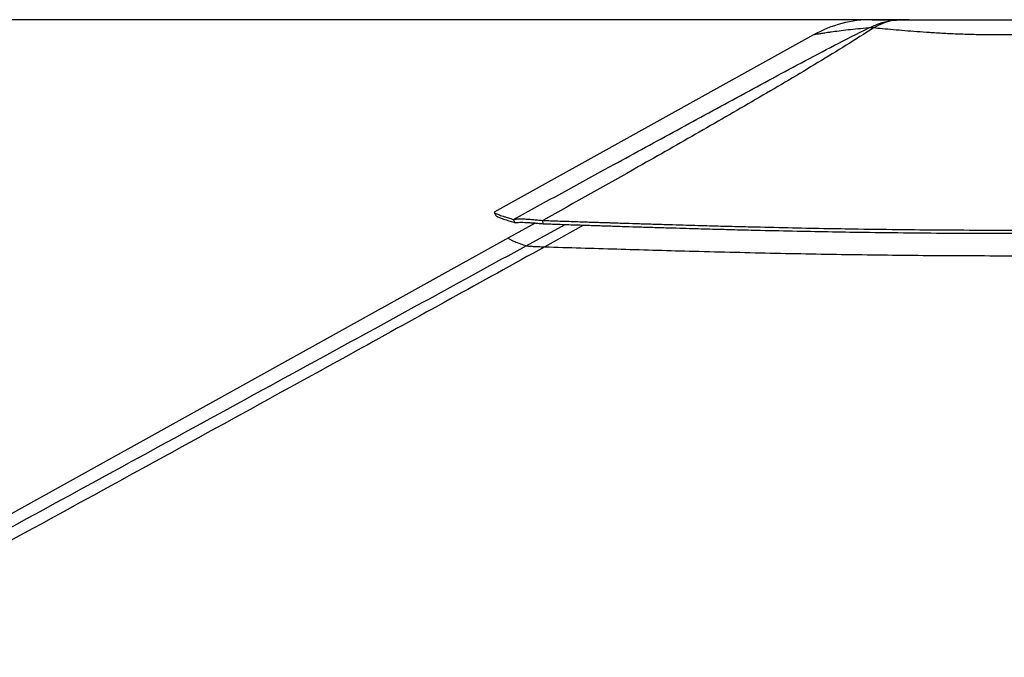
# Model space of a CAD drawing. Header units: millimetres. Extents: x 2575 to 18042, y 835 to 16320.
# Tile 16 of 64: x 5247 to 6322, y 6574 to 7271. Entities that reach past the tile are written whole.
import ezdxf

# ---------------------------------------------------------------- set-up
doc = ezdxf.new("R2010")
doc.units = ezdxf.units.MM
doc.header["$LTSCALE"] = 2
doc.layers.add('COMPONENT_GEOMETRY', color=7, linetype='Continuous')

msp = doc.modelspace()

# ---------------------------------------------------------------- linework, layer by layer
at = {"color": 7, "linetype": 'Continuous', "lineweight": 25}
for p, q in [((6113.51, 7254.44), (5764.93, 7060.82)), ((5787.66, 7049.28), (5785.93, 7052.87)), ((5809.44, 7048.94), (5780.57, 7032.9)), ((5818.28, 7048.13), (5818.03, 7051.73)), ((5780.57, 7032.9), (4957.54, 6575.74))]:
    msp.add_line(p, q, dxfattribs=at)
at = {"color": 8, "linetype": 'Continuous', "lineweight": 25}
for p, q in [((5799.77, 7024.09), (5842.21, 7047.33)), ((5862.5, 7046.66), (5819.98, 7022.94))]:
    msp.add_line(p, q, dxfattribs=at)
at = {"color": 7, "linetype": 'Continuous', "lineweight": 25, "flags": 128}
msp.add_lwpolyline([(5764.84, 7060.51), (5765.81, 7058.76), (5766.78, 7057.01)], dxfattribs=at)
at = {"color": 7, "linetype": 'Continuous', "lineweight": 25}
for centre, radius, start, end in [((6177.61, 7139.05), 132, 90.00001, 119.0503), ((6176.4, 7212.68), 49.37, 86.97686, 93.02314)]:
    msp.add_arc(centre, radius, start, end, dxfattribs=at)
for points, knots in [([(6173.79, 7261.98), (6177.66, 7263.77), (6185.43, 7267.35), (6197.72, 7270.43), (6206.1, 7270.84), (6210.32, 7271.05)], [0, 0, 0, 0, 0.33046128, 0.6637083, 1, 1, 1, 1]), ([(6177.61, 7271.05), (6177.78, 7271.05), (6178.11, 7271.05), (6180.86, 7271.05), (6185.27, 7271.05), (6191.66, 7271.05), (6199.78, 7271.05), (6206.81, 7271.05), (6210.32, 7271.05)], [0, 0, 0, 0, 0.1670485, 0.3347375, 0.5019518, 0.6678468, 0.8342671, 1, 1, 1, 1]), ([(6210.32, 7271.05), (6206.75, 7270.84), (6199.65, 7270.43), (6189.1, 7267.35), (6182.36, 7263.77), (6179, 7261.98)], [0, 0, 0, 0, 0.3362917, 0.6695387, 1, 1, 1, 1]), ([(6210.32, 7271.05), (6215.17, 7271.05), (6224.91, 7271.05), (6241.03, 7271.05), (6257.93, 7271.05), (6275.5, 7271.05), (6293.47, 7271.05), (6311.61, 7271.05), (6329.75, 7271.05), (6347.72, 7271.05), (6365.29, 7271.05), (6382.18, 7271.05), (6398.29, 7271.05), (6408.03, 7271.05), (6412.89, 7271.05)], [0, 0, 0, 0, 0.0828515, 0.1660466, 0.2489792, 0.3325712, 0.4164006, 0.5000366, 0.5836691, 0.667495, 0.7510837, 0.8339954, 0.9171693, 1, 1, 1, 1]), ([(5785.93, 7052.87), (5821.02, 7072.06), (5878.89, 7103.72), (5960.1, 7148.1), (6017.92, 7179.6), (6064.68, 7204.94), (6100.24, 7223.98), (6136.25, 7243.13), (6161.28, 7255.7), (6173.79, 7261.98)], [0, 0, 0, 0, 0.277695, 0.4581314, 0.6385805, 0.7288749, 0.8191674, 0.9095913, 1, 1, 1, 1]), ([(6179, 7261.98), (6169.16, 7255.72), (6149.49, 7243.2), (6118.31, 7224.11), (6086.58, 7205.1), (6043.5, 7179.74), (5988.86, 7148.18), (5910.11, 7103.37), (5852.93, 7071.3), (5818.03, 7051.73)], [0, 0, 0, 0, 0.0895505, 0.1791159, 0.2688698, 0.3586256, 0.5384695, 0.7183323, 1, 1, 1, 1]), ([(6444.21, 7261.97), (6440.43, 7261.62), (6432.83, 7260.92), (6420.08, 7259.76), (6406.28, 7258.58), (6393.73, 7257.61), (6381.52, 7256.76), (6369.78, 7256.05), (6355.96, 7255.37), (6341.66, 7254.85), (6326.81, 7254.52), (6311.23, 7254.4), (6295.04, 7254.53), (6278.4, 7254.94), (6261.81, 7255.61), (6249.11, 7256.31), (6237.31, 7257.06), (6226.37, 7257.84), (6213.11, 7258.91), (6200.47, 7260.01), (6189, 7261.05), (6182.18, 7261.68), (6179, 7261.98)], [0, 0, 0, 0, 0.05496537, 0.11033382, 0.16704876, 0.22426413, 0.25507065, 0.30264984, 0.35055371, 0.39949397, 0.44879731, 0.49997225, 0.55495294, 0.61045102, 0.66760549, 0.72533508, 0.74487058, 0.79609857, 0.84771263, 0.90049703, 0.95366367, 1, 1, 1, 1]), ([(5764.85, 7060.51), (5764.85, 7060.5), (5764.83, 7060.39), (5765.37, 7060), (5766.57, 7059.34), (5768.39, 7058.55), (5770.58, 7057.7), (5773.03, 7056.83), (5775.57, 7055.98), (5778.06, 7055.19), (5780.36, 7054.48), (5782.97, 7053.71), (5784.92, 7053.16), (5785.93, 7052.87)], [0, 0, 0, 0, 0.0078489, 0.13391688, 0.26298712, 0.39606206, 0.49687859, 0.60124051, 0.71026092, 0.77728315, 0.84707741, 0.92066809, 1, 1, 1, 1]), ([(5766.79, 7057), (5766.79, 7057), (5766.77, 7056.89), (5767.3, 7056.5), (5768.49, 7055.83), (5770.29, 7055.03), (5772.45, 7054.17), (5774.87, 7053.28), (5777.39, 7052.42), (5779.86, 7051.62), (5782.14, 7050.91), (5784.72, 7050.12), (5786.66, 7049.57), (5787.66, 7049.28)], [0, 0, 0, 0, 0.0060139, 0.1323031, 0.261602, 0.3949163, 0.4959168, 0.6004722, 0.7096979, 0.776848, 0.846777, 0.9205113, 1, 1, 1, 1]), ([(5785.93, 7052.87), (5787.15, 7053.07), (5789.01, 7053.36), (5793.16, 7053.45), (5797.02, 7053.39), (5801.56, 7053.18), (5806.67, 7052.82), (5812.18, 7052.34), (5816.06, 7051.94), (5818.03, 7051.73)], [0, 0, 0, 0, 0.2383638, 0.3663808, 0.4913272, 0.6205367, 0.7504462, 0.8732427, 1, 1, 1, 1]), ([(5818.03, 7051.73), (5820.18, 7051.66), (5824.89, 7051.5), (5832.6, 7051.24), (5841.55, 7050.93), (5851.06, 7050.61), (5860.23, 7050.31), (5868.48, 7050.03), (5875.46, 7049.8), (5881.53, 7049.6), (5886.8, 7049.43), (5895.72, 7049.14), (5907.89, 7048.75), (5923.94, 7048.24), (5939.74, 7047.75), (5955.66, 7047.27), (5974.65, 7046.71), (5996.54, 7046.08), (6021.26, 7045.42), (6050.81, 7044.67), (6085.17, 7043.87), (6124.23, 7043.08), (6166.2, 7042.37), (6211.24, 7041.78), (6259.51, 7041.37), (6307.03, 7041.19), (6358.3, 7041.24), (6413.6, 7041.6), (6473.23, 7042.36), (6533.36, 7043.51), (6584.46, 7044.8), (6626.61, 7046.06), (6659.77, 7047.15), (6693.74, 7048.38), (6728.72, 7049.76), (6765.14, 7051.3), (6789.83, 7052.44), (6802.53, 7053.02)], [0, 0, 0, 0, 0.0066311, 0.0145572, 0.0237908, 0.0342333, 0.0438975, 0.0520343, 0.0596436, 0.0653695, 0.0706973, 0.0758489, 0.0927927, 0.108069, 0.1250911, 0.1412089, 0.1567762, 0.1831699, 0.208079, 0.2321399, 0.2731666, 0.3125487, 0.3506768, 0.4003262, 0.4488408, 0.4965961, 0.5438675, 0.6037328, 0.6637148, 0.7243033, 0.7860831, 0.8191459, 0.8529282, 0.8875307, 0.9233335, 0.960579, 1, 1, 1, 1]), ([(5787.66, 7049.28), (5788.77, 7049.43), (5790.48, 7049.68), (5794.39, 7049.73), (5798.06, 7049.66), (5802.41, 7049.46), (5807.31, 7049.12), (5812.62, 7048.69), (5816.37, 7048.32), (5818.28, 7048.13)], [0, 0, 0, 0, 0.239235, 0.3672311, 0.491923, 0.6207627, 0.7503575, 0.8730505, 1, 1, 1, 1]), ([(5818.28, 7048.13), (5820.42, 7048.06), (5825.13, 7047.9), (5832.84, 7047.64), (5841.78, 7047.34), (5851.29, 7047.03), (5860.46, 7046.72), (5868.71, 7046.45), (5875.68, 7046.22), (5881.75, 7046.03), (5887.01, 7045.86), (5895.93, 7045.57), (5908.1, 7045.18), (5924.14, 7044.68), (5939.93, 7044.19), (5955.84, 7043.71), (5974.82, 7043.16), (5996.71, 7042.54), (6021.41, 7041.88), (6050.95, 7041.14), (6085.29, 7040.35), (6124.33, 7039.57), (6166.28, 7038.87), (6211.29, 7038.28), (6259.54, 7037.87), (6307.03, 7037.69), (6358.28, 7037.74), (6413.55, 7038.1), (6473.14, 7038.85), (6533.24, 7039.99), (6584.32, 7041.27), (6626.45, 7042.52), (6659.6, 7043.61), (6693.54, 7044.82), (6728.51, 7046.19), (6764.91, 7047.72), (6789.59, 7048.84), (6802.28, 7049.42)], [0, 0, 0, 0, 0.006631, 0.014557, 0.0237904, 0.0342328, 0.0438968, 0.0520335, 0.0596426, 0.0653685, 0.0706962, 0.0758478, 0.0927912, 0.1080672, 0.1250891, 0.1412067, 0.1567738, 0.1831674, 0.2080763, 0.2321372, 0.273164, 0.3125465, 0.3506753, 0.4003257, 0.4488416, 0.4965984, 0.5438711, 0.6037382, 0.6637215, 0.7243109, 0.7860907, 0.8191532, 0.8529348, 0.8875363, 0.9233377, 0.9605813, 1, 1, 1, 1]), ([(4977.05, 6574.49), (5078.91, 6630.1), (5282.61, 6741.31), (5556.66, 6891.05), (5729.32, 6985.53), (5799.77, 7024.09)], [0, 0, 0, 0, 0.3718538, 0.7437081, 1, 1, 1, 1]), ([(5819.98, 7022.94), (5751.04, 6984.77), (5581.08, 6890.67), (5308.9, 6741.31), (5105.78, 6630.1), (5004.21, 6574.49)], [0, 0, 0, 0, 0.2544074, 0.6272032, 1, 1, 1, 1]), ([(5799.77, 7024.09), (5799.94, 7024.04), (5800.28, 7023.96), (5801.49, 7023.82), (5803.37, 7023.66), (5805.92, 7023.5), (5809.06, 7023.35), (5813.58, 7023.15), (5817.45, 7023.03), (5819.98, 7022.94)], [0, 0, 0, 0, 0.1321462, 0.2641373, 0.3978222, 0.5312942, 0.6515271, 0.7718291, 1, 1, 1, 1]), ([(5819.98, 7022.94), (5846.16, 7022.13), (5898.55, 7020.51), (5965.99, 7018.58), (6021.96, 7017.15), (6066.31, 7016.12), (6110.77, 7015.23), (6155.29, 7014.49), (6199.89, 7013.91), (6244.52, 7013.49), (6289.19, 7013.26), (6333.87, 7013.22), (6378.54, 7013.37), (6423.18, 7013.71), (6467.78, 7014.26), (6512.31, 7014.99), (6556.76, 7015.92), (6601.1, 7017.04), (6645.32, 7018.33), (6693.36, 7019.93), (6745.18, 7021.86), (6782.1, 7023.44), (6800.57, 7024.23)], [0, 0, 0, 0, 0.08101, 0.1620881, 0.2072663, 0.2524595, 0.2976379, 0.3428327, 0.3880112, 0.4332073, 0.478386, 0.523583, 0.5687617, 0.6139596, 0.6591384, 0.7043371, 0.749516, 0.7947154, 0.8398944, 0.8850944, 0.942525, 1, 1, 1, 1])]:
    msp.add_open_spline(points, degree=3, knots=knots, dxfattribs=at)
at = {"color": 8, "linetype": 'Continuous', "lineweight": 25}
for points, knots in [([(6173.79, 7261.98), (6169.81, 7261.63), (6161.8, 7260.92), (6150.99, 7259.77), (6141.16, 7258.59), (6133.92, 7257.61), (6128.03, 7256.77), (6123.32, 7256.05), (6119.05, 7255.37), (6115.93, 7254.85), (6113.9, 7254.51), (6113.64, 7254.46), (6113.51, 7254.44)], [0, 0, 0, 0, 0.1099339, 0.2206738, 0.3341061, 0.448539, 0.510261, 0.6054204, 0.7012291, 0.7991106, 0.8977183, 1, 1, 1, 1]), ([(5780.64, 7032.77), (5780.51, 7032.74), (5780.06, 7032.62), (5780.89, 7031.85), (5783.14, 7030.53), (5787.22, 7028.66), (5792.68, 7026.49), (5797.58, 7024.83), (5799.77, 7024.09)], [0, 0, 0, 0, 0.0761805, 0.2584717, 0.4407627, 0.6230532, 0.8321212, 1, 1, 1, 1])]:
    msp.add_open_spline(points, degree=3, knots=knots, dxfattribs=at)
at = {"layer": 'COMPONENT_GEOMETRY', "color": 7}
msp.add_line((6218.06, 7271.05), (3392.53, 7271.05), dxfattribs=at)

doc.saveas('drawing.dxf')
